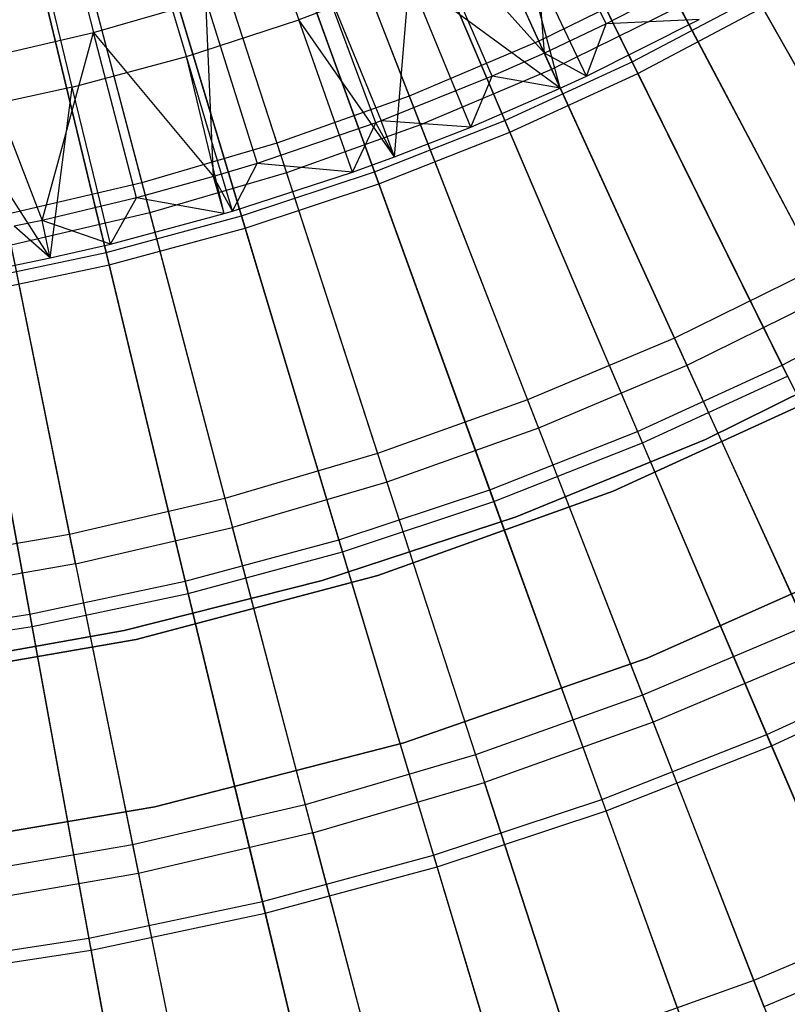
# Model space of a CAD drawing. Extents: x 0.1 to 12.1, y -6 to 6.
# Tile 56 of 256: x 6.5 to 7.2, y -2.9 to -2. Entities that reach past the tile are written whole.
import ezdxf

# ---------------------------------------------------------------- set-up
doc = ezdxf.new("R2010")
doc.units = 0
doc.header["$LTSCALE"] = 2.54
doc.layers.get('0').update_dxf_attribs({"linetype": 'CONTINUOUS'})

# ---------------------------------------------------------------- blocks, each defined once
blk = doc.blocks.new('DROPS_COLOR_B-11195_STL')
at = {"color": 0}
for p, q in [((6.85107, -1.73221, 2.21277), (6.97551, -2.0047, 2.3419)), ((6.85107, -1.73221, 2.21277), (6.97551, -2.0047, 2.3419)), ((6.86284, -1.75797, 13.16251), (6.987, -2.02985, 13.03183)), ((6.86284, -1.75797, 13.16251), (6.987, -2.02985, 13.03183)), ((6.75089, -1.77454, 2.21277), (6.85957, -2.05369, 2.3419)), ((6.75089, -1.77454, 2.21277), (6.85957, -2.05369, 2.3419)), ((6.76117, -1.80094, 13.16251), (6.86961, -2.07946, 13.03183)), ((6.76117, -1.80094, 13.16251), (6.86961, -2.07946, 13.03183)), ((6.64846, -1.81109, 2.21277), (6.74103, -2.09599, 2.3419)), ((6.64846, -1.81109, 2.21277), (6.74103, -2.09599, 2.3419)), ((6.54411, -1.84173, 2.21277), (6.62026, -2.13145, 2.3419)), ((6.54411, -1.84173, 2.21277), (6.62026, -2.13145, 2.3419)), ((6.65721, -1.83803, 13.16251), (6.74957, -2.12229, 13.03183)), ((6.65721, -1.83803, 13.16251), (6.74957, -2.12229, 13.03183)), ((6.5384, -1.84753, 13.42089), (6.57704, -1.99677, 13.35397)), ((6.5384, -1.84753, 13.42089), (6.57704, -1.99677, 13.35397)), ((6.7104, -1.84268, 13.48847), (6.76082, -1.98555, 13.42236)), ((6.7104, -1.84268, 13.48847), (6.76082, -1.98555, 13.42236)), ((7.03578, -1.98918, 13.28327), (6.9684, -1.85182, 13.35397)), ((7.03578, -1.98918, 13.28327), (6.9684, -1.85182, 13.35397)), ((6.98044, -2.01539, 13.28327), (6.9684, -1.85182, 13.35397)), ((6.98044, -2.01539, 13.28327), (6.9684, -1.85182, 13.35397)), ((6.55131, -1.86913, 13.16251), (6.62729, -2.15819, 13.03183)), ((6.55131, -1.86913, 13.16251), (6.62729, -2.15819, 13.03183)), ((6.66017, -2.01825, 13.42236), (6.61699, -1.87303, 13.48847)), ((6.66017, -2.01825, 13.42236), (6.61699, -1.87303, 13.48847)), ((6.55801, -2.04586, 13.42236), (6.52218, -1.89865, 13.48847)), ((6.55801, -2.04586, 13.42236), (6.52218, -1.89865, 13.48847)), ((6.93378, -2.03605, 13.28327), (6.87344, -1.89545, 13.35397)), ((6.87344, -1.89545, 13.35397), (6.98044, -2.01539, 13.28327)), ((6.93378, -2.03605, 13.28327), (6.87344, -1.89545, 13.35397)), ((6.87344, -1.89545, 13.35397), (6.98044, -2.01539, 13.28327)), ((6.99472, -2.04667, 13.3555), (6.95656, -1.9052, 13.42236)), ((6.99472, -2.04667, 13.3555), (6.95656, -1.9052, 13.42236)), ((7.01804, -2.03586, 13.3555), (6.95656, -1.9052, 13.42236)), ((7.01804, -2.03586, 13.3555), (6.95656, -1.9052, 13.42236)), ((6.82953, -2.07769, 13.28327), (6.77639, -1.93422, 13.35397)), ((6.77639, -1.93422, 13.35397), (6.83431, -2.07591, 13.28327)), ((6.82953, -2.07769, 13.28327), (6.77639, -1.93422, 13.35397)), ((6.77639, -1.93422, 13.35397), (6.83431, -2.07591, 13.28327)), ((7.12187, -1.94459, 13.28327), (7.03578, -1.98918, 13.28327)), ((7.12187, -1.94459, 13.28327), (7.03578, -1.98918, 13.28327)), ((6.8597, -1.94783, 13.42236), (6.76082, -1.98555, 13.42236)), ((6.8597, -1.94783, 13.42236), (6.76082, -1.98555, 13.42236)), ((6.84633, -2.10814, 13.3555), (6.8597, -1.94783, 13.42236)), ((6.84633, -2.10814, 13.3555), (6.8597, -1.94783, 13.42236)), ((6.91454, -2.08142, 13.3555), (6.8597, -1.94783, 13.42236)), ((6.91454, -2.08142, 13.3555), (6.8597, -1.94783, 13.42236)), ((6.99472, -2.04667, 13.3555), (6.8597, -1.94783, 13.42236)), ((6.99472, -2.04667, 13.3555), (6.8597, -1.94783, 13.42236)), ((7.08847, -1.94916, 2.3419), (6.97551, -2.0047, 2.3419)), ((7.08847, -1.94916, 2.3419), (6.97551, -2.0047, 2.3419)), ((7.08847, -1.94916, 2.3419), (7.22472, -2.20738, 2.48739)), ((7.08847, -1.94916, 2.3419), (7.22472, -2.20738, 2.48739)), ((6.57704, -1.99677, 13.35397), (6.67751, -1.96802, 13.35397)), ((6.57704, -1.99677, 13.35397), (6.67751, -1.96802, 13.35397)), ((6.67751, -1.96802, 13.35397), (6.72331, -2.114, 13.28327)), ((6.68425, -2.12586, 13.28327), (6.67751, -1.96802, 13.35397)), ((6.67751, -1.96802, 13.35397), (6.72331, -2.114, 13.28327)), ((6.68425, -2.12586, 13.28327), (6.67751, -1.96802, 13.35397)), ((7.10137, -1.97362, 13.03183), (6.987, -2.02985, 13.03183)), ((7.10137, -1.97362, 13.03183), (6.987, -2.02985, 13.03183)), ((7.10137, -1.97362, 13.03183), (7.23727, -2.23117, 12.88484)), ((7.10137, -1.97362, 13.03183), (7.23727, -2.23117, 12.88484)), ((6.66017, -2.01825, 13.42236), (6.76082, -1.98555, 13.42236)), ((6.66017, -2.01825, 13.42236), (6.76082, -1.98555, 13.42236)), ((6.80888, -2.12173, 13.3555), (6.76082, -1.98555, 13.42236)), ((6.80888, -2.12173, 13.3555), (6.76082, -1.98555, 13.42236)), ((6.84633, -2.10814, 13.3555), (6.76082, -1.98555, 13.42236)), ((6.84633, -2.10814, 13.3555), (6.76082, -1.98555, 13.42236)), ((7.03578, -1.98918, 13.28327), (6.98044, -2.01539, 13.28327)), ((7.03578, -1.98918, 13.28327), (6.98044, -2.01539, 13.28327)), ((7.01804, -2.03586, 13.3555), (7.11912, -1.98516, 13.3555)), ((7.01804, -2.03586, 13.3555), (7.11912, -1.98516, 13.3555)), ((7.01804, -2.03586, 13.3555), (7.03578, -1.98918, 13.28327)), ((7.01804, -2.03586, 13.3555), (7.03578, -1.98918, 13.28327)), ((7.11912, -1.98516, 13.3555), (7.03578, -1.98918, 13.28327)), ((7.11912, -1.98516, 13.3555), (7.03578, -1.98918, 13.28327)), ((6.47524, -2.02039, 13.35397), (6.57704, -1.99677, 13.35397)), ((6.47524, -2.02039, 13.35397), (6.57704, -1.99677, 13.35397)), ((6.531, -2.16497, 13.28327), (6.57704, -1.99677, 13.35397)), ((6.531, -2.16497, 13.28327), (6.57704, -1.99677, 13.35397)), ((6.61539, -2.14488, 13.28327), (6.57704, -1.99677, 13.35397)), ((6.57704, -1.99677, 13.35397), (6.68425, -2.12586, 13.28327)), ((6.61539, -2.14488, 13.28327), (6.57704, -1.99677, 13.35397)), ((6.57704, -1.99677, 13.35397), (6.68425, -2.12586, 13.28327)), ((6.97551, -2.0047, 2.3419), (6.85957, -2.05369, 2.3419)), ((6.97551, -2.0047, 2.3419), (6.85957, -2.05369, 2.3419)), ((6.97551, -2.0047, 2.3419), (7.0968, -2.27028, 2.48739)), ((6.97551, -2.0047, 2.3419), (7.0968, -2.27028, 2.48739)), ((6.98044, -2.01539, 13.28327), (6.93378, -2.03605, 13.28327)), ((6.98044, -2.01539, 13.28327), (6.93378, -2.03605, 13.28327)), ((7.01804, -2.03586, 13.3555), (6.98044, -2.01539, 13.28327)), ((7.01804, -2.03586, 13.3555), (6.98044, -2.01539, 13.28327)), ((6.99472, -2.04667, 13.3555), (6.98044, -2.01539, 13.28327)), ((6.99472, -2.04667, 13.3555), (6.98044, -2.01539, 13.28327)), ((6.47524, -2.02039, 13.35397), (6.531, -2.16497, 13.28327)), ((6.47524, -2.02039, 13.35397), (6.531, -2.16497, 13.28327)), ((6.55801, -2.04586, 13.42236), (6.66017, -2.01825, 13.42236)), ((6.55801, -2.04586, 13.42236), (6.66017, -2.01825, 13.42236)), ((6.69394, -2.15886, 13.3555), (6.66017, -2.01825, 13.42236)), ((6.69394, -2.15886, 13.3555), (6.66017, -2.01825, 13.42236)), ((6.70133, -2.15667, 13.3555), (6.66017, -2.01825, 13.42236)), ((6.70133, -2.15667, 13.3555), (6.66017, -2.01825, 13.42236)), ((6.987, -2.02985, 13.03183), (6.86961, -2.07946, 13.03183)), ((6.987, -2.02985, 13.03183), (6.86961, -2.07946, 13.03183)), ((6.987, -2.02985, 13.03183), (7.10797, -2.29474, 12.88484)), ((6.987, -2.02985, 13.03183), (7.10797, -2.29474, 12.88484)), ((6.99472, -2.04667, 13.3555), (7.01804, -2.03586, 13.3555)), ((6.99472, -2.04667, 13.3555), (7.01804, -2.03586, 13.3555)), ((6.93378, -2.03605, 13.28327), (6.83431, -2.07591, 13.28327)), ((6.93378, -2.03605, 13.28327), (6.83431, -2.07591, 13.28327)), ((6.91454, -2.08142, 13.3555), (6.93378, -2.03605, 13.28327)), ((6.91454, -2.08142, 13.3555), (6.93378, -2.03605, 13.28327)), ((6.99472, -2.04667, 13.3555), (6.93378, -2.03605, 13.28327)), ((6.99472, -2.04667, 13.3555), (6.93378, -2.03605, 13.28327)), ((6.55801, -2.04586, 13.42236), (6.45459, -2.06829, 13.42236)), ((6.55801, -2.04586, 13.42236), (6.45459, -2.06829, 13.42236)), ((6.53831, -2.19858, 13.3555), (6.55801, -2.04586, 13.42236)), ((6.53831, -2.19858, 13.3555), (6.55801, -2.04586, 13.42236)), ((6.59216, -2.18617, 13.3555), (6.55801, -2.04586, 13.42236)), ((6.59216, -2.18617, 13.3555), (6.55801, -2.04586, 13.42236)), ((6.91454, -2.08142, 13.3555), (6.99472, -2.04667, 13.3555)), ((6.91454, -2.08142, 13.3555), (6.99472, -2.04667, 13.3555)), ((6.85957, -2.05369, 2.3419), (6.74103, -2.09599, 2.3419)), ((6.85957, -2.05369, 2.3419), (6.74103, -2.09599, 2.3419)), ((6.85957, -2.05369, 2.3419), (6.9655, -2.32576, 2.48739)), ((6.85957, -2.05369, 2.3419), (6.9655, -2.32576, 2.48739)), ((6.53831, -2.19858, 13.3555), (6.45459, -2.06829, 13.42236)), ((6.53831, -2.19858, 13.3555), (6.45459, -2.06829, 13.42236)), ((6.82953, -2.07769, 13.28327), (6.72331, -2.114, 13.28327)), ((6.82953, -2.07769, 13.28327), (6.72331, -2.114, 13.28327)), ((6.86961, -2.07946, 13.03183), (6.74957, -2.12229, 13.03183)), ((6.86961, -2.07946, 13.03183), (6.74957, -2.12229, 13.03183)), ((6.80888, -2.12173, 13.3555), (6.82953, -2.07769, 13.28327)), ((6.80888, -2.12173, 13.3555), (6.82953, -2.07769, 13.28327)), ((6.83431, -2.07591, 13.28327), (6.82953, -2.07769, 13.28327)), ((6.83431, -2.07591, 13.28327), (6.82953, -2.07769, 13.28327)), ((6.84633, -2.10814, 13.3555), (6.82953, -2.07769, 13.28327)), ((6.84633, -2.10814, 13.3555), (6.82953, -2.07769, 13.28327)), ((6.91454, -2.08142, 13.3555), (6.83431, -2.07591, 13.28327)), ((6.91454, -2.08142, 13.3555), (6.83431, -2.07591, 13.28327)), ((6.84633, -2.10814, 13.3555), (6.83431, -2.07591, 13.28327)), ((6.84633, -2.10814, 13.3555), (6.83431, -2.07591, 13.28327)), ((6.86961, -2.07946, 13.03183), (6.97526, -2.35083, 12.88484)), ((6.86961, -2.07946, 13.03183), (6.97526, -2.35083, 12.88484)), ((6.84633, -2.10814, 13.3555), (6.91454, -2.08142, 13.3555)), ((6.84633, -2.10814, 13.3555), (6.91454, -2.08142, 13.3555)), ((6.74103, -2.09599, 2.3419), (6.62026, -2.13145, 2.3419)), ((6.74103, -2.09599, 2.3419), (6.62026, -2.13145, 2.3419)), ((6.74103, -2.09599, 2.3419), (6.83125, -2.37366, 2.48739)), ((6.74103, -2.09599, 2.3419), (6.83125, -2.37366, 2.48739)), ((6.72331, -2.114, 13.28327), (6.68425, -2.12586, 13.28327)), ((6.72331, -2.114, 13.28327), (6.68425, -2.12586, 13.28327)), ((6.70133, -2.15667, 13.3555), (6.72331, -2.114, 13.28327)), ((6.70133, -2.15667, 13.3555), (6.72331, -2.114, 13.28327)), ((6.80888, -2.12173, 13.3555), (6.72331, -2.114, 13.28327)), ((6.80888, -2.12173, 13.3555), (6.72331, -2.114, 13.28327)), ((6.80888, -2.12173, 13.3555), (6.84633, -2.10814, 13.3555)), ((6.80888, -2.12173, 13.3555), (6.84633, -2.10814, 13.3555)), ((6.74957, -2.12229, 13.03183), (6.62729, -2.15819, 13.03183)), ((6.74957, -2.12229, 13.03183), (6.62729, -2.15819, 13.03183)), ((6.70133, -2.15667, 13.3555), (6.80888, -2.12173, 13.3555)), ((6.70133, -2.15667, 13.3555), (6.80888, -2.12173, 13.3555)), ((6.74957, -2.12229, 13.03183), (6.83956, -2.39924, 12.88484)), ((6.74957, -2.12229, 13.03183), (6.83956, -2.39924, 12.88484)), ((6.62026, -2.13145, 2.3419), (6.49766, -2.15996, 2.3419)), ((6.62026, -2.13145, 2.3419), (6.49766, -2.15996, 2.3419)), ((6.68425, -2.12586, 13.28327), (6.61539, -2.14488, 13.28327)), ((6.68425, -2.12586, 13.28327), (6.61539, -2.14488, 13.28327)), ((6.62026, -2.13145, 2.3419), (6.69448, -2.41382, 2.48739)), ((6.62026, -2.13145, 2.3419), (6.69448, -2.41382, 2.48739)), ((6.70133, -2.15667, 13.3555), (6.68425, -2.12586, 13.28327)), ((6.70133, -2.15667, 13.3555), (6.68425, -2.12586, 13.28327)), ((6.69394, -2.15886, 13.3555), (6.68425, -2.12586, 13.28327)), ((6.69394, -2.15886, 13.3555), (6.68425, -2.12586, 13.28327)), ((6.61539, -2.14488, 13.28327), (6.531, -2.16497, 13.28327)), ((6.61539, -2.14488, 13.28327), (6.531, -2.16497, 13.28327)), ((6.59216, -2.18617, 13.3555), (6.61539, -2.14488, 13.28327)), ((6.59216, -2.18617, 13.3555), (6.61539, -2.14488, 13.28327)), ((6.69394, -2.15886, 13.3555), (6.61539, -2.14488, 13.28327)), ((6.69394, -2.15886, 13.3555), (6.61539, -2.14488, 13.28327)), ((6.62729, -2.15819, 13.03183), (6.50316, -2.18706, 13.03183)), ((6.62729, -2.15819, 13.03183), (6.50316, -2.18706, 13.03183)), ((6.59216, -2.18617, 13.3555), (6.69394, -2.15886, 13.3555)), ((6.59216, -2.18617, 13.3555), (6.69394, -2.15886, 13.3555)), ((6.62729, -2.15819, 13.03183), (6.70132, -2.43983, 12.88484)), ((6.62729, -2.15819, 13.03183), (6.70132, -2.43983, 12.88484)), ((6.69394, -2.15886, 13.3555), (6.70133, -2.15667, 13.3555)), ((6.69394, -2.15886, 13.3555), (6.70133, -2.15667, 13.3555)), ((6.49766, -2.15996, 2.3419), (6.55565, -2.44611, 2.48739)), ((6.49766, -2.15996, 2.3419), (6.55565, -2.44611, 2.48739)), ((6.531, -2.16497, 13.28327), (6.50604, -2.17026, 13.28327)), ((6.531, -2.16497, 13.28327), (6.50604, -2.17026, 13.28327)), ((6.59216, -2.18617, 13.3555), (6.531, -2.16497, 13.28327)), ((6.59216, -2.18617, 13.3555), (6.531, -2.16497, 13.28327)), ((6.53831, -2.19858, 13.3555), (6.531, -2.16497, 13.28327)), ((6.53831, -2.19858, 13.3555), (6.531, -2.16497, 13.28327)), ((6.53831, -2.19858, 13.3555), (6.50604, -2.17026, 13.28327)), ((6.53831, -2.19858, 13.3555), (6.50604, -2.17026, 13.28327)), ((6.56099, -2.47247, 12.88484), (6.50316, -2.18706, 13.03183)), ((6.56099, -2.47247, 12.88484), (6.50316, -2.18706, 13.03183)), ((6.53831, -2.19858, 13.3555), (6.59216, -2.18617, 13.3555)), ((6.53831, -2.19858, 13.3555), (6.59216, -2.18617, 13.3555)), ((6.48165, -2.21015, 13.3555), (6.53831, -2.19858, 13.3555)), ((6.48165, -2.21015, 13.3555), (6.53831, -2.19858, 13.3555)), ((7.22472, -2.20738, 2.48739), (7.0968, -2.27028, 2.48739)), ((7.22472, -2.20738, 2.48739), (7.0968, -2.27028, 2.48739)), ((7.23727, -2.23117, 12.88484), (7.10797, -2.29474, 12.88484)), ((7.23727, -2.23117, 12.88484), (7.10797, -2.29474, 12.88484)), ((7.0968, -2.27028, 2.48739), (6.9655, -2.32576, 2.48739)), ((7.0968, -2.27028, 2.48739), (6.9655, -2.32576, 2.48739)), ((7.0968, -2.27028, 2.48739), (7.21456, -2.52814, 2.64879)), ((7.0968, -2.27028, 2.48739), (7.21456, -2.52814, 2.64879)), ((7.12457, -2.3611, 164.4), (7.28847, -2.28012, 164.4)), ((7.28847, -2.28012, 164.3), (7.12457, -2.3611, 164.3)), ((7.12457, -2.3611, 164.4), (7.28847, -2.28012, 164.4)), ((7.28847, -2.28012, 164.3), (7.12457, -2.3611, 164.3)), ((7.10797, -2.29474, 12.88484), (6.97526, -2.35083, 12.88484)), ((7.10797, -2.29474, 12.88484), (6.97526, -2.35083, 12.88484)), ((7.10797, -2.29474, 12.88484), (7.22539, -2.55184, 12.72197)), ((7.10797, -2.29474, 12.88484), (7.22539, -2.55184, 12.72197)), ((7.24536, -2.31407, 171.7), (7.04204, -2.4074, 171.7)), ((7.04204, -2.4074, 164.1), (7.24536, -2.31407, 164.1)), ((7.04204, -2.4074, 164.1), (7.24536, -2.31407, 164.1)), ((7.24536, -2.31407, 171.7), (7.04204, -2.4074, 171.7)), ((6.9655, -2.32576, 2.48739), (6.83125, -2.37366, 2.48739)), ((6.9655, -2.32576, 2.48739), (6.83125, -2.37366, 2.48739)), ((6.9655, -2.32576, 2.48739), (7.06835, -2.58993, 2.64879)), ((6.9655, -2.32576, 2.48739), (7.06835, -2.58993, 2.64879)), ((6.97526, -2.35083, 12.88484), (6.83956, -2.39924, 12.88484)), ((6.97526, -2.35083, 12.88484), (6.83956, -2.39924, 12.88484)), ((6.97526, -2.35083, 12.88484), (7.0778, -2.61421, 12.72197)), ((6.97526, -2.35083, 12.88484), (7.0778, -2.61421, 12.72197)), ((6.95537, -2.43031, 164.4), (7.12457, -2.3611, 164.4)), ((7.12457, -2.3611, 164.3), (6.95537, -2.43031, 164.3)), ((6.95537, -2.43031, 164.4), (7.12457, -2.3611, 164.4)), ((7.12457, -2.3611, 164.3), (6.95537, -2.43031, 164.3)), ((7.12457, -2.3611, 164.4), (7.12457, -2.3611, 164.3)), ((7.12457, -2.3611, 164.4), (7.12457, -2.3611, 164.3)), ((6.83125, -2.37366, 2.48739), (6.69448, -2.41382, 2.48739)), ((6.83125, -2.37366, 2.48739), (6.69448, -2.41382, 2.48739)), ((6.83125, -2.37366, 2.48739), (6.91885, -2.64327, 2.64879)), ((6.83125, -2.37366, 2.48739), (6.91885, -2.64327, 2.64879)), ((6.83956, -2.39924, 12.88484), (6.70132, -2.43983, 12.88484)), ((6.83956, -2.39924, 12.88484), (6.70132, -2.43983, 12.88484)), ((6.83956, -2.39924, 12.88484), (6.9269, -2.66805, 12.72197)), ((6.83956, -2.39924, 12.88484), (6.9269, -2.66805, 12.72197)), ((6.69448, -2.41382, 2.48739), (6.55565, -2.44611, 2.48739)), ((6.69448, -2.41382, 2.48739), (6.55565, -2.44611, 2.48739)), ((6.69448, -2.41382, 2.48739), (6.76655, -2.68799, 2.64879)), ((6.69448, -2.41382, 2.48739), (6.76655, -2.68799, 2.64879)), ((7.04204, -2.4074, 171.7), (6.83145, -2.48291, 171.7)), ((6.83145, -2.48291, 164.1), (7.04204, -2.4074, 164.1)), ((6.83145, -2.48291, 164.1), (7.04204, -2.4074, 164.1)), ((7.04204, -2.4074, 171.7), (6.83145, -2.48291, 171.7)), ((7.04204, -2.4074, 164.1), (7.04204, -2.4074, 171.7)), ((7.04204, -2.4074, 164.1), (7.04204, -2.4074, 171.7)), ((6.78171, -2.48742, 164.4), (6.95537, -2.43031, 164.4)), ((6.95537, -2.43031, 164.3), (6.78171, -2.48742, 164.3)), ((6.78171, -2.48742, 164.4), (6.95537, -2.43031, 164.4)), ((6.95537, -2.43031, 164.3), (6.78171, -2.48742, 164.3)), ((6.95537, -2.43031, 164.4), (6.95537, -2.43031, 164.3)), ((6.95537, -2.43031, 164.4), (6.95537, -2.43031, 164.3)), ((6.56099, -2.47247, 12.88484), (6.70132, -2.43983, 12.88484)), ((6.56099, -2.47247, 12.88484), (6.70132, -2.43983, 12.88484)), ((6.77317, -2.71319, 12.72197), (6.70132, -2.43983, 12.88484)), ((6.77317, -2.71319, 12.72197), (6.70132, -2.43983, 12.88484)), ((6.55565, -2.44611, 2.48739), (6.41519, -2.47041, 2.48739)), ((6.55565, -2.44611, 2.48739), (6.41519, -2.47041, 2.48739)), ((6.55565, -2.44611, 2.48739), (6.61194, -2.72394, 2.64879)), ((6.55565, -2.44611, 2.48739), (6.61194, -2.72394, 2.64879)), ((7.07234, -2.55689, 171.7), (7.28275, -2.46321, 171.7)), ((7.28275, -2.46321, 164.1), (7.07234, -2.55689, 164.1)), ((7.07234, -2.55689, 171.7), (7.28275, -2.46321, 171.7)), ((7.28275, -2.46321, 164.1), (7.07234, -2.55689, 164.1)), ((6.56099, -2.47247, 12.88484), (6.41902, -2.49704, 12.88484)), ((6.56099, -2.47247, 12.88484), (6.41902, -2.49704, 12.88484)), ((6.56099, -2.47247, 12.88484), (6.61712, -2.74948, 12.72197)), ((6.56099, -2.47247, 12.88484), (6.61712, -2.74948, 12.72197)), ((6.83145, -2.48291, 171.7), (6.61515, -2.54004, 171.7)), ((6.61515, -2.54004, 164.1), (6.83145, -2.48291, 164.1)), ((6.61515, -2.54004, 164.1), (6.83145, -2.48291, 164.1)), ((6.83145, -2.48291, 171.7), (6.61515, -2.54004, 171.7)), ((6.83145, -2.48291, 164.1), (6.83145, -2.48291, 171.7)), ((6.83145, -2.48291, 164.1), (6.83145, -2.48291, 171.7)), ((6.60445, -2.53213, 164.4), (6.78171, -2.48742, 164.4)), ((6.78171, -2.48742, 164.3), (6.60445, -2.53213, 164.3)), ((6.60445, -2.53213, 164.4), (6.78171, -2.48742, 164.4)), ((6.78171, -2.48742, 164.3), (6.60445, -2.53213, 164.3)), ((6.78171, -2.48742, 164.4), (6.78171, -2.48742, 164.3)), ((6.78171, -2.48742, 164.4), (6.78171, -2.48742, 164.3)), ((7.21456, -2.52814, 2.64879), (7.06835, -2.58993, 2.64879)), ((7.21456, -2.52814, 2.64879), (7.06835, -2.58993, 2.64879)), ((6.42448, -2.56423, 164.4), (6.60445, -2.53213, 164.4)), ((6.60445, -2.53213, 164.3), (6.42448, -2.56423, 164.3)), ((6.42448, -2.56423, 164.4), (6.60445, -2.53213, 164.4)), ((6.60445, -2.53213, 164.3), (6.42448, -2.56423, 164.3)), ((6.60445, -2.53213, 164.4), (6.60445, -2.53213, 164.3)), ((6.60445, -2.53213, 164.4), (6.60445, -2.53213, 164.3)), ((6.61515, -2.54004, 171.7), (6.39474, -2.57836, 171.7)), ((6.39474, -2.57836, 164.1), (6.61515, -2.54004, 164.1)), ((6.39474, -2.57836, 164.1), (6.61515, -2.54004, 164.1)), ((6.61515, -2.54004, 171.7), (6.39474, -2.57836, 171.7)), ((6.61515, -2.54004, 164.1), (6.61515, -2.54004, 171.7)), ((6.61515, -2.54004, 164.1), (6.61515, -2.54004, 171.7)), ((7.22539, -2.55184, 12.72197), (7.0778, -2.61421, 12.72197)), ((7.22539, -2.55184, 12.72197), (7.0778, -2.61421, 12.72197)), ((6.85484, -2.63263, 171.7), (7.07234, -2.55689, 171.7)), ((7.07234, -2.55689, 164.1), (6.85484, -2.63263, 164.1)), ((6.85484, -2.63263, 171.7), (7.07234, -2.55689, 171.7)), ((7.07234, -2.55689, 164.1), (6.85484, -2.63263, 164.1)), ((7.07234, -2.55689, 171.7), (7.07234, -2.55689, 164.1)), ((7.07234, -2.55689, 171.7), (7.07234, -2.55689, 164.1)), ((7.06835, -2.58993, 2.64879), (6.91885, -2.64327, 2.64879)), ((7.06835, -2.58993, 2.64879), (6.91885, -2.64327, 2.64879)), ((7.06835, -2.58993, 2.64879), (7.1678, -2.84537, 2.82561)), ((7.06835, -2.58993, 2.64879), (7.1678, -2.84537, 2.82561)), ((7.0778, -2.61421, 12.72197), (6.9269, -2.66805, 12.72197)), ((7.0778, -2.61421, 12.72197), (6.9269, -2.66805, 12.72197)), ((7.0778, -2.61421, 12.72197), (7.17692, -2.8688, 12.54373)), ((7.0778, -2.61421, 12.72197), (7.17692, -2.8688, 12.54373)), ((6.63176, -2.68991, 171.7), (6.85484, -2.63263, 171.7)), ((6.85484, -2.63263, 164.1), (6.63176, -2.68991, 164.1)), ((6.63176, -2.68991, 171.7), (6.85484, -2.63263, 171.7)), ((6.85484, -2.63263, 164.1), (6.63176, -2.68991, 164.1)), ((6.85484, -2.63263, 171.7), (6.85484, -2.63263, 164.1)), ((6.85484, -2.63263, 171.7), (6.85484, -2.63263, 164.1)), ((6.91885, -2.64327, 2.64879), (6.76655, -2.68799, 2.64879)), ((6.91885, -2.64327, 2.64879), (6.76655, -2.68799, 2.64879)), ((6.91885, -2.64327, 2.64879), (7.00356, -2.90398, 2.82561)), ((6.91885, -2.64327, 2.64879), (7.00356, -2.90398, 2.82561)), ((6.77317, -2.71319, 12.72197), (6.9269, -2.66805, 12.72197)), ((6.77317, -2.71319, 12.72197), (6.9269, -2.66805, 12.72197)), ((7.01133, -2.92788, 12.54373), (6.9269, -2.66805, 12.72197)), ((7.01133, -2.92788, 12.54373), (6.9269, -2.66805, 12.72197)), ((6.76655, -2.68799, 2.64879), (6.61194, -2.72394, 2.64879)), ((6.76655, -2.68799, 2.64879), (6.61194, -2.72394, 2.64879)), ((6.76655, -2.68799, 2.64879), (6.83624, -2.95311, 2.82561)), ((6.76655, -2.68799, 2.64879), (6.83624, -2.95311, 2.82561)), ((6.40467, -2.72832, 171.7), (6.63176, -2.68991, 171.7)), ((6.63176, -2.68991, 164.1), (6.40467, -2.72832, 164.1)), ((6.40467, -2.72832, 171.7), (6.63176, -2.68991, 171.7)), ((6.63176, -2.68991, 164.1), (6.40467, -2.72832, 164.1)), ((6.63176, -2.68991, 171.7), (6.63176, -2.68991, 164.1)), ((6.63176, -2.68991, 171.7), (6.63176, -2.68991, 164.1)), ((6.77317, -2.71319, 12.72197), (6.61712, -2.74948, 12.72197)), ((6.77317, -2.71319, 12.72197), (6.61712, -2.74948, 12.72197)), ((6.77317, -2.71319, 12.72197), (6.84263, -2.97742, 12.54373)), ((6.77317, -2.71319, 12.72197), (6.84263, -2.97742, 12.54373)), ((6.61194, -2.72394, 2.64879), (6.45554, -2.75101, 2.64879)), ((6.61194, -2.72394, 2.64879), (6.45554, -2.75101, 2.64879)), ((6.61194, -2.72394, 2.64879), (6.66638, -2.9926, 2.82561)), ((6.61194, -2.72394, 2.64879), (6.66638, -2.9926, 2.82561)), ((6.61712, -2.74948, 12.72197), (6.45924, -2.7768, 12.72197)), ((6.61712, -2.74948, 12.72197), (6.45924, -2.7768, 12.72197)), ((6.61712, -2.74948, 12.72197), (6.67137, -3.01724, 12.54373)), ((6.61712, -2.74948, 12.72197), (6.67137, -3.01724, 12.54373)), ((7.32844, -2.77749, 2.82561), (7.1678, -2.84537, 2.82561)), ((7.32844, -2.77749, 2.82561), (7.1678, -2.84537, 2.82561)), ((7.33888, -2.80036, 12.54373), (7.17692, -2.8688, 12.54373)), ((7.33888, -2.80036, 12.54373), (7.17692, -2.8688, 12.54373)), ((7.1678, -2.84537, 2.82561), (7.00356, -2.90398, 2.82561)), ((7.1678, -2.84537, 2.82561), (7.00356, -2.90398, 2.82561)), ((7.1678, -2.84537, 2.82561), (7.26356, -3.09132, 3.01731)), ((7.1678, -2.84537, 2.82561), (7.26356, -3.09132, 3.01731))]:
    blk.add_line(p, q, dxfattribs=at)
blk = doc.blocks.new('GROUP_1')
at = {"color": 0}
for p, q in [((6.86213, 4.25163, 0.32467), (6.99917, 3.97414, 0.44046)), ((6.86213, 4.25163, 0.32467), (6.99917, 3.97414, 0.44046)), ((7.00424, 3.96388, 11.55487), (6.86731, 4.24115, 11.6713)), ((7.00424, 3.96388, 11.55487), (6.86731, 4.24115, 11.6713)), ((6.76378, 4.20642, 0.32467), (6.88519, 3.92174, 0.44046)), ((6.76378, 4.20642, 0.32467), (6.88519, 3.92174, 0.44046)), ((6.88969, 3.91121, 11.55487), (6.76837, 4.19566, 11.6713)), ((6.88969, 3.91121, 11.55487), (6.76837, 4.19566, 11.6713)), ((6.66307, 4.16674, 0.32467), (6.76848, 3.87575, 0.44046)), ((6.66307, 4.16674, 0.32467), (6.76848, 3.87575, 0.44046)), ((6.77237, 3.86499, 11.55487), (6.66706, 4.15575, 11.6713)), ((6.77237, 3.86499, 11.55487), (6.66706, 4.15575, 11.6713)), ((6.56032, 4.13272, 0.32467), (6.64938, 3.83633, 0.44046)), ((6.56032, 4.13272, 0.32467), (6.64938, 3.83633, 0.44046)), ((6.65268, 3.82536, 11.55487), (6.56368, 4.12152, 11.6713)), ((6.65268, 3.82536, 11.55487), (6.56368, 4.12152, 11.6713)), ((6.45583, 4.10446, 0.32467), (6.52828, 3.80358, 0.44046)), ((6.45583, 4.10446, 0.32467), (6.52828, 3.80358, 0.44046)), ((6.53096, 3.79244, 11.55487), (6.45856, 4.09309, 11.6713)), ((6.53096, 3.79244, 11.55487), (6.45856, 4.09309, 11.6713)), ((6.99917, 3.97414, 0.44046), (7.11007, 4.0328, 0.44046)), ((6.99917, 3.97414, 0.44046), (7.11007, 4.0328, 0.44046)), ((7.11007, 4.0328, 0.44046), (7.25895, 3.76931, 0.57312)), ((7.11007, 4.0328, 0.44046), (7.25895, 3.76931, 0.57312)), ((7.00424, 3.96388, 11.55487), (7.1157, 4.02283, 11.55487)), ((7.00424, 3.96388, 11.55487), (7.1157, 4.02283, 11.55487)), ((7.26445, 3.75958, 11.4216), (7.1157, 4.02283, 11.55487)), ((7.26445, 3.75958, 11.4216), (7.1157, 4.02283, 11.55487)), ((6.88519, 3.92174, 0.44046), (6.99917, 3.97414, 0.44046)), ((6.88519, 3.92174, 0.44046), (6.99917, 3.97414, 0.44046)), ((6.99917, 3.97414, 0.44046), (7.13319, 3.70279, 0.57312)), ((6.99917, 3.97414, 0.44046), (7.13319, 3.70279, 0.57312)), ((6.88969, 3.91121, 11.55487), (7.00424, 3.96388, 11.55487)), ((6.88969, 3.91121, 11.55487), (7.00424, 3.96388, 11.55487)), ((7.13813, 3.69277, 11.4216), (7.00424, 3.96388, 11.55487)), ((7.13813, 3.69277, 11.4216), (7.00424, 3.96388, 11.55487)), ((6.76848, 3.87575, 0.44046), (6.88519, 3.92174, 0.44046)), ((6.76848, 3.87575, 0.44046), (6.88519, 3.92174, 0.44046)), ((6.88519, 3.92174, 0.44046), (7.00392, 3.64336, 0.57312)), ((6.88519, 3.92174, 0.44046), (7.00392, 3.64336, 0.57312)), ((6.77237, 3.86499, 11.55487), (6.88969, 3.91121, 11.55487)), ((6.77237, 3.86499, 11.55487), (6.88969, 3.91121, 11.55487)), ((7.0083, 3.63308, 11.4216), (6.88969, 3.91121, 11.55487)), ((7.0083, 3.63308, 11.4216), (6.88969, 3.91121, 11.55487)), ((6.64938, 3.83633, 0.44046), (6.76848, 3.87575, 0.44046)), ((6.64938, 3.83633, 0.44046), (6.76848, 3.87575, 0.44046)), ((6.76848, 3.87575, 0.44046), (6.87154, 3.59121, 0.57312)), ((6.76848, 3.87575, 0.44046), (6.87154, 3.59121, 0.57312)), ((6.65268, 3.82536, 11.55487), (6.77237, 3.86499, 11.55487)), ((6.65268, 3.82536, 11.55487), (6.77237, 3.86499, 11.55487)), ((6.87535, 3.5807, 11.4216), (6.77237, 3.86499, 11.55487)), ((6.87535, 3.5807, 11.4216), (6.77237, 3.86499, 11.55487)), ((6.52828, 3.80358, 0.44046), (6.64938, 3.83633, 0.44046)), ((6.52828, 3.80358, 0.44046), (6.64938, 3.83633, 0.44046)), ((6.64938, 3.83633, 0.44046), (6.73648, 3.54649, 0.57312)), ((6.64938, 3.83633, 0.44046), (6.73648, 3.54649, 0.57312)), ((6.53096, 3.79244, 11.55487), (6.65268, 3.82536, 11.55487)), ((6.53096, 3.79244, 11.55487), (6.65268, 3.82536, 11.55487)), ((6.7397, 3.53578, 11.4216), (6.65268, 3.82536, 11.55487)), ((6.7397, 3.53578, 11.4216), (6.65268, 3.82536, 11.55487)), ((6.40555, 3.77761, 0.44046), (6.52828, 3.80358, 0.44046)), ((6.40555, 3.77761, 0.44046), (6.52828, 3.80358, 0.44046)), ((6.52828, 3.80358, 0.44046), (6.59914, 3.50935, 0.57312)), ((6.52828, 3.80358, 0.44046), (6.59914, 3.50935, 0.57312)), ((6.40761, 3.76634, 11.55487), (6.53096, 3.79244, 11.55487)), ((6.40761, 3.76634, 11.55487), (6.53096, 3.79244, 11.55487)), ((6.60175, 3.49848, 11.4216), (6.53096, 3.79244, 11.55487)), ((6.60175, 3.49848, 11.4216), (6.53096, 3.79244, 11.55487)), ((6.40555, 3.77761, 0.44046), (6.45994, 3.4799, 0.57312)), ((6.40555, 3.77761, 0.44046), (6.45994, 3.4799, 0.57312)), ((6.46195, 3.4689, 11.4216), (6.40761, 3.76634, 11.55487)), ((6.46195, 3.4689, 11.4216), (6.40761, 3.76634, 11.55487)), ((7.13319, 3.70279, 0.57312), (7.25895, 3.76931, 0.57312)), ((7.13319, 3.70279, 0.57312), (7.25895, 3.76931, 0.57312)), ((7.00392, 3.64336, 0.57312), (7.13319, 3.70279, 0.57312)), ((7.00392, 3.64336, 0.57312), (7.13319, 3.70279, 0.57312)), ((7.13319, 3.70279, 0.57312), (7.26376, 3.4384, 0.72223)), ((7.13319, 3.70279, 0.57312), (7.26376, 3.4384, 0.72223)), ((7.0083, 3.63308, 11.4216), (7.13813, 3.69277, 11.4216)), ((7.0083, 3.63308, 11.4216), (7.13813, 3.69277, 11.4216)), ((6.87154, 3.59121, 0.57312), (7.00392, 3.64336, 0.57312)), ((6.87154, 3.59121, 0.57312), (7.00392, 3.64336, 0.57312)), ((7.00392, 3.64336, 0.57312), (7.1196, 3.37212, 0.72223)), ((7.00392, 3.64336, 0.57312), (7.1196, 3.37212, 0.72223)), ((6.87535, 3.5807, 11.4216), (7.0083, 3.63308, 11.4216)), ((6.87535, 3.5807, 11.4216), (7.0083, 3.63308, 11.4216)), ((7.12386, 3.36212, 11.27188), (7.0083, 3.63308, 11.4216)), ((7.12386, 3.36212, 11.27188), (7.0083, 3.63308, 11.4216)), ((6.73648, 3.54649, 0.57312), (6.87154, 3.59121, 0.57312)), ((6.73648, 3.54649, 0.57312), (6.87154, 3.59121, 0.57312)), ((6.87154, 3.59121, 0.57312), (6.97197, 3.31396, 0.72223)), ((6.87154, 3.59121, 0.57312), (6.97197, 3.31396, 0.72223)), ((6.7397, 3.53578, 11.4216), (6.87535, 3.5807, 11.4216)), ((6.7397, 3.53578, 11.4216), (6.87535, 3.5807, 11.4216)), ((6.97567, 3.30374, 11.27188), (6.87535, 3.5807, 11.4216)), ((6.97567, 3.30374, 11.27188), (6.87535, 3.5807, 11.4216)), ((6.59914, 3.50935, 0.57312), (6.73648, 3.54649, 0.57312)), ((6.59914, 3.50935, 0.57312), (6.73648, 3.54649, 0.57312)), ((6.73648, 3.54649, 0.57312), (6.82134, 3.26409, 0.72223)), ((6.73648, 3.54649, 0.57312), (6.82134, 3.26409, 0.72223)), ((6.60175, 3.49848, 11.4216), (6.7397, 3.53578, 11.4216)), ((6.60175, 3.49848, 11.4216), (6.7397, 3.53578, 11.4216)), ((6.82447, 3.25368, 11.27188), (6.7397, 3.53578, 11.4216)), ((6.82447, 3.25368, 11.27188), (6.7397, 3.53578, 11.4216)), ((6.45994, 3.4799, 0.57312), (6.59914, 3.50935, 0.57312)), ((6.45994, 3.4799, 0.57312), (6.59914, 3.50935, 0.57312)), ((6.59914, 3.50935, 0.57312), (6.66817, 3.22266, 0.72223)), ((6.59914, 3.50935, 0.57312), (6.66817, 3.22266, 0.72223)), ((6.46195, 3.4689, 11.4216), (6.60175, 3.49848, 11.4216)), ((6.46195, 3.4689, 11.4216), (6.60175, 3.49848, 11.4216)), ((6.67072, 3.2121, 11.27188), (6.60175, 3.49848, 11.4216)), ((6.67072, 3.2121, 11.27188), (6.60175, 3.49848, 11.4216)), ((6.31933, 3.45822, 0.57312), (6.45994, 3.4799, 0.57312)), ((6.31933, 3.45822, 0.57312), (6.45994, 3.4799, 0.57312)), ((6.45994, 3.4799, 0.57312), (6.51294, 3.18982, 0.72223)), ((6.45994, 3.4799, 0.57312), (6.51294, 3.18982, 0.72223)), ((6.32072, 3.44714, 11.4216), (6.46195, 3.4689, 11.4216)), ((6.32072, 3.44714, 11.4216), (6.46195, 3.4689, 11.4216)), ((6.51489, 3.17913, 11.27188), (6.46195, 3.4689, 11.4216)), ((6.51489, 3.17913, 11.27188), (6.46195, 3.4689, 11.4216)), ((7.1196, 3.37212, 0.72223), (7.26376, 3.4384, 0.72223)), ((7.1196, 3.37212, 0.72223), (7.26376, 3.4384, 0.72223)), ((7.12386, 3.36212, 11.27188), (7.26857, 3.42865, 11.27188)), ((7.12386, 3.36212, 11.27188), (7.26857, 3.42865, 11.27188)), ((6.97197, 3.31396, 0.72223), (7.1196, 3.37212, 0.72223)), ((6.97197, 3.31396, 0.72223), (7.1196, 3.37212, 0.72223)), ((7.1196, 3.37212, 0.72223), (7.23188, 3.10884, 0.88735)), ((7.1196, 3.37212, 0.72223), (7.23188, 3.10884, 0.88735)), ((6.97567, 3.30374, 11.27188), (7.12386, 3.36212, 11.27188)), ((6.97567, 3.30374, 11.27188), (7.12386, 3.36212, 11.27188)), ((7.23601, 3.09916, 11.10617), (7.12386, 3.36212, 11.27188)), ((7.23601, 3.09916, 11.10617), (7.12386, 3.36212, 11.27188)), ((6.82134, 3.26409, 0.72223), (6.97197, 3.31396, 0.72223)), ((6.82134, 3.26409, 0.72223), (6.97197, 3.31396, 0.72223)), ((6.97197, 3.31396, 0.72223), (7.06945, 3.04484, 0.88735)), ((6.97197, 3.31396, 0.72223), (7.06945, 3.04484, 0.88735)), ((6.82447, 3.25368, 11.27188), (6.97567, 3.30374, 11.27188)), ((6.82447, 3.25368, 11.27188), (6.97567, 3.30374, 11.27188)), ((7.07303, 3.03495, 11.10617), (6.97567, 3.30374, 11.27188)), ((7.07303, 3.03495, 11.10617), (6.97567, 3.30374, 11.27188)), ((6.66817, 3.22266, 0.72223), (6.82134, 3.26409, 0.72223)), ((6.66817, 3.22266, 0.72223), (6.82134, 3.26409, 0.72223)), ((6.82134, 3.26409, 0.72223), (6.90371, 2.98997, 0.88735)), ((6.82134, 3.26409, 0.72223), (6.90371, 2.98997, 0.88735)), ((6.67072, 3.2121, 11.27188), (6.82447, 3.25368, 11.27188)), ((6.67072, 3.2121, 11.27188), (6.82447, 3.25368, 11.27188)), ((6.90674, 2.97989, 11.10617), (6.82447, 3.25368, 11.27188)), ((6.90674, 2.97989, 11.10617), (6.82447, 3.25368, 11.27188)), ((6.51294, 3.18982, 0.72223), (6.66817, 3.22266, 0.72223)), ((6.51294, 3.18982, 0.72223), (6.66817, 3.22266, 0.72223)), ((6.66817, 3.22266, 0.72223), (6.73518, 2.9444, 0.88735)), ((6.66817, 3.22266, 0.72223), (6.73518, 2.9444, 0.88735)), ((6.51489, 3.17913, 11.27188), (6.67072, 3.2121, 11.27188)), ((6.51489, 3.17913, 11.27188), (6.67072, 3.2121, 11.27188)), ((6.73765, 2.93416, 11.10617), (6.67072, 3.2121, 11.27188)), ((6.73765, 2.93416, 11.10617), (6.67072, 3.2121, 11.27188)), ((6.35612, 3.16565, 0.72223), (6.51294, 3.18982, 0.72223)), ((6.35612, 3.16565, 0.72223), (6.51294, 3.18982, 0.72223)), ((6.51294, 3.18982, 0.72223), (6.56438, 2.90826, 0.88735)), ((6.51294, 3.18982, 0.72223), (6.56438, 2.90826, 0.88735)), ((6.35748, 3.15487, 11.27188), (6.51489, 3.17913, 11.27188)), ((6.35748, 3.15487, 11.27188), (6.51489, 3.17913, 11.27188)), ((6.56628, 2.8979, 11.10617), (6.51489, 3.17913, 11.27188)), ((6.56628, 2.8979, 11.10617), (6.51489, 3.17913, 11.27188))]:
    blk.add_line(p, q, dxfattribs=at)
blk.add_blockref('DROPS_COLOR_B-11195_STL', (-0.06, 5.99731, -1.7), dxfattribs=at)

msp = doc.modelspace()

# ---------------------------------------------------------------- block references
at = {"color": 0}
msp.add_blockref('GROUP_1', (0.06, -5.99731, 1.7), dxfattribs=at)

doc.saveas('drawing.dxf')
